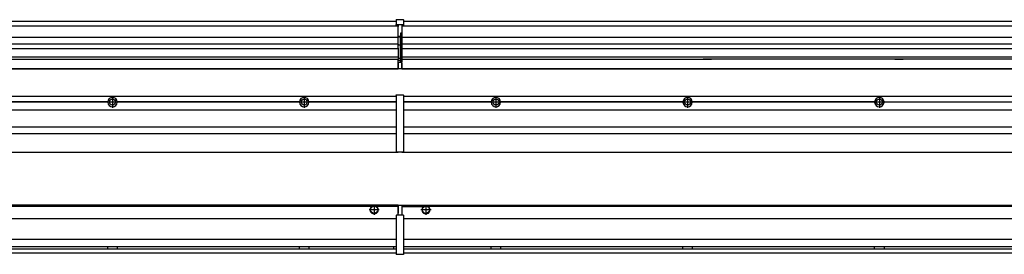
# Model space of a CAD drawing. Header units: inches. Extents: x -381 to 15845, y -418 to 176.
# Tile 21 of 35: x 1673 to 2700, y -171 to 73. Entities that reach past the tile are written whole.
import ezdxf

# ---------------------------------------------------------------- set-up
doc = ezdxf.new("R2010")
doc.units = ezdxf.units.IN
doc.linetypes.add('DOT_CENTER', pattern=[14, 12, -1, 0, -1])
doc.layers.add('1', color=7, linetype='Continuous')

# ---------------------------------------------------------------- blocks, each defined once
blk = doc.blocks.new('Modulo_izq__L-KT___16', base_point=(624.4, -70.9))
at = {"color": 7, "linetype": 'Continuous'}
for p, q in [((658.4, -6.5), (2065.9, -6.5)), ((2039.2, -6.5), (2039.2, -6.5)), ((2039.2, -6.5), (2046.6, -6.5)), ((2046.7, -6.5), (2046.6, -6.5)), ((2065.9, -5.2), (2066, -5.1)), ((2065.9, -5.2), (2065.9, -5.2)), ((2065.9, -5.3), (2065.9, -5.2)), ((2065.9, -5.3), (2065.9, -5.5)), ((2065.9, -5.5), (2065.9, -44.2)), ((2066, -5.1), (2066.1, -5)), ((2066, -5.1), (2066, -5.1)), ((2066, -5.1), (2066, -5.1)), ((2066.1, -5), (2066.2, -5)), ((2066.1, -5), (2066.1, -5)), ((2066.2, -5), (2073.4, -5)), ((2073.4, -5), (2073.4, -5)), ((2073.5, -5), (2073.4, -5)), ((2073.5, -5.1), (2073.5, -5)), ((2073.6, -5.1), (2073.5, -5.1)), ((2073.6, -5.1), (2073.6, -5.1)), ((2073.6, -5.2), (2073.6, -5.1)), ((2073.6, -5.2), (2073.6, -5.2)), ((2073.6, -5.3), (2073.6, -5.2)), ((2073.6, -5.3), (2073.6, -5.5)), ((2073.6, -5.5), (2073.6, -44.2)), ((1765, -12.2), (1574.8, -12.2)), ((1765, -12.5), (1574.8, -12.5)), ((1765, -12.8), (1574.8, -12.8)), ((1765, -12.2), (1765, -12.5)), ((1765, -12.5), (1765, -12.8)), ((1965, -12.2), (1774.8, -12.2)), ((1774.8, -12.5), (1774.8, -12.2)), ((1774.8, -12.8), (1774.8, -12.5)), ((1965, -12.5), (1774.8, -12.5)), ((1965, -12.8), (1774.8, -12.8)), ((1965, -12.2), (1965, -12.5)), ((1965, -12.5), (1965, -12.8)), ((1972.7, -10.9), (1972.7, -11)), ((2065.9, -12.2), (1974.8, -12.2)), ((1974.8, -12.5), (1974.8, -12.2)), ((2065.9, -12.5), (1974.8, -12.5)), ((1974.8, -12.8), (1974.8, -12.5)), ((2065.9, -12.8), (1974.8, -12.8)), ((658.4, -20.8), (2065.9, -20.8)), ((658.4, -38.5), (2065.9, -38.5)), ((658.4, -45.5), (2065.9, -45.5)), ((2065.9, -44.2), (2065.9, -44.5)), ((2065.9, -44.5), (2065.9, -44.5)), ((2065.9, -44.5), (2065.9, -55.2)), ((2073.6, -44.2), (2073.6, -44.5)), ((2073.6, -44.5), (2073.6, -55.2)), ((2073.6, -44.5), (2073.6, -44.5)), ((2065.9, -55.2), (2065.9, -55.2)), ((2065.9, -55.2), (2065.9, -55.7)), ((2065.9, -55.7), (2065.9, -64)), ((2073.6, -55.2), (2073.6, -55.7)), ((2073.6, -55.2), (2073.6, -55.2)), ((2073.6, -55.7), (2073.6, -64)), ((658.4, -65), (2067.9, -65)), ((2065.9, -64), (2065.9, -64.3)), ((2065.9, -64.3), (2065.9, -64.4)), ((2065.9, -64.3), (2065.9, -64.3)), ((2065.9, -64.4), (2066, -64.4)), ((2066, -64.4), (2066, -64.5)), ((2066, -64.5), (2066.1, -64.5)), ((2066, -64.5), (2066, -64.5)), ((2066.1, -64.5), (2066.2, -64.5)), ((2066.1, -64.5), (2066.1, -64.5)), ((2066.2, -64.5), (2073.4, -64.5)), ((2067.9, -64.5), (2067.9, -65)), ((2073.4, -64.5), (2073.4, -64.5)), ((2073.5, -64.5), (2073.4, -64.5)), ((2073.5, -64.5), (2073.5, -64.5)), ((2073.6, -64.5), (2073.5, -64.5)), ((2073.6, -64), (2073.6, -64.3)), ((2073.6, -64.3), (2073.6, -64.4)), ((2073.6, -64.3), (2073.6, -64.3)), ((2073.6, -64.4), (2073.6, -64.5)), ((2073.6, -64.4), (2073.6, -64.4))]:
    blk.add_line(p, q, dxfattribs=at)
for centre in [(1769.9, -12.5), (1969.9, -12.5)]:
    blk.add_circle(centre, 3.15, dxfattribs=at)
for centre, start, end in [((1769.9, -12.5), 3.5101, 176.4899), ((1969.9, -12.5), 3.5101, 176.4899), ((1769.9, -12.5), 183.5101, 356.4899), ((1969.9, -12.5), 183.5101, 356.4899)]:
    blk.add_arc(centre, 4.9, start, end, dxfattribs=at)
at = {"layer": '1', "color": 2, "linetype": 'DOT_CENTER'}
for p, q in [((1769.9, -6.6), (1769.9, -18.4)), ((1769.9, -8.4), (1769.9, -16.7)), ((1969.9, -6.6), (1969.9, -18.4)), ((1969.9, -8.4), (1969.9, -16.7)), ((1775.8, -12.5), (1764, -12.5)), ((1774.1, -12.5), (1765.8, -12.5)), ((1975.8, -12.5), (1964, -12.5)), ((1974.1, -12.5), (1965.8, -12.5))]:
    blk.add_line(p, q, dxfattribs=at)
blk = doc.blocks.new('Modulos_intermedio__FL-14___23', base_point=(2071.9, -65))
at = {"color": 7, "linetype": 'Continuous'}
for p, q in [((2073.6, -6.5), (3465.9, -6.5)), ((2093.2, -6.5), (2093.2, -6.5)), ((2093.2, -6.5), (2100.6, -6.5)), ((2100.7, -6.5), (2100.6, -6.5)), ((2165, -12.2), (2073.6, -12.2)), ((2165, -12.5), (2073.6, -12.5)), ((2165, -12.8), (2073.6, -12.8)), ((2165, -12.5), (2165, -12.2)), ((2165, -12.8), (2165, -12.5)), ((2167.2, -10.9), (2167.2, -11)), ((2167.2, -14.1), (2167.2, -14.1)), ((2365, -12.2), (2174.8, -12.2)), ((2174.8, -12.2), (2174.8, -12.5)), ((2365, -12.5), (2174.8, -12.5)), ((2174.8, -12.5), (2174.8, -12.8)), ((2365, -12.8), (2174.8, -12.8)), ((2365, -12.5), (2365, -12.2)), ((2365, -12.8), (2365, -12.5)), ((2565, -12.2), (2374.8, -12.2)), ((2374.8, -12.2), (2374.8, -12.5)), ((2565, -12.5), (2374.8, -12.5)), ((2374.8, -12.5), (2374.8, -12.8)), ((2565, -12.8), (2374.8, -12.8)), ((2565, -12.5), (2565, -12.2)), ((2565, -12.8), (2565, -12.5)), ((2574.8, -12.2), (2765, -12.2)), ((2574.8, -12.2), (2574.8, -12.5)), ((2765, -12.5), (2574.8, -12.5)), ((2574.8, -12.5), (2574.8, -12.8)), ((2765, -12.8), (2574.8, -12.8)), ((2073.6, -20.8), (3465.9, -20.8)), ((2073.6, -38.5), (3465.9, -38.5)), ((2073.6, -45.5), (3465.9, -45.5)), ((2071.9, -64.5), (2071.9, -65)), ((2071.9, -65), (3467.9, -65))]:
    blk.add_line(p, q, dxfattribs=at)
for centre in [(2169.9, -12.5), (2369.9, -12.5), (2569.9, -12.5)]:
    blk.add_circle(centre, 3.15, dxfattribs=at)
for centre, start, end in [((2169.9, -12.5), 3.5101, 176.4899), ((2369.9, -12.5), 3.5101, 176.4899), ((2569.9, -12.5), 3.5101, 176.4899), ((2169.9, -12.5), 183.5101, 356.4899), ((2369.9, -12.5), 183.5101, 356.4899), ((2569.9, -12.5), 183.5101, 356.4899)]:
    blk.add_arc(centre, 4.9, start, end, dxfattribs=at)
at = {"layer": '1', "color": 2, "linetype": 'DOT_CENTER'}
for p, q in [((2169.9, -6.6), (2169.9, -18.4)), ((2169.9, -8.4), (2169.9, -16.7)), ((2369.9, -6.6), (2369.9, -18.4)), ((2369.9, -8.4), (2369.9, -16.7)), ((2569.9, -6.6), (2569.9, -18.4)), ((2569.9, -8.4), (2569.9, -16.7)), ((2175.8, -12.5), (2164, -12.5)), ((2174.1, -12.5), (2165.8, -12.5)), ((2375.8, -12.5), (2364, -12.5)), ((2374.1, -12.5), (2365.8, -12.5)), ((2575.8, -12.5), (2564, -12.5)), ((2574.1, -12.5), (2565.8, -12.5))]:
    blk.add_line(p, q, dxfattribs=at)
blk = doc.blocks.new('L-148__27', base_point=(624.4, -93))
for name, p in [('Modulo_izq__L-KT___16', (624.4, -70.9)), ('Modulos_intermedio__FL-14___23', (2071.9, -65))]:
    blk.add_blockref(name, p)
blk = doc.blocks.new('Alzado2', base_point=(2899, -49))
blk.add_blockref('L-148__27', (624.4, -93))
blk = doc.blocks.new('Modulo_izq__L-KT___34', base_point=(624.4, 22))
at = {"color": 7, "linetype": 'Continuous'}
for p, q in [((658.4, 72), (2065.9, 72)), ((2065.9, 73.3), (2066, 73.4)), ((2065.9, 73.3), (2065.9, 73.3)), ((2065.9, 73.2), (2065.9, 73.3)), ((2065.9, 73.2), (2065.9, 73.2)), ((2065.9, 73.2), (2065.9, 73.2)), ((2065.9, 73.2), (2065.9, 68.3)), ((2066, 73.4), (2066.1, 73.5)), ((2066, 73.4), (2066, 73.4)), ((2066, 73.4), (2066, 73.4)), ((2066.1, 73.5), (2066.2, 73.5)), ((2066.1, 73.5), (2066.1, 73.5)), ((2066.2, 73.5), (2073.4, 73.5)), ((2073.4, 73.5), (2073.4, 73.5)), ((2073.5, 73.5), (2073.4, 73.5)), ((2073.5, 73.4), (2073.5, 73.5)), ((2073.6, 73.4), (2073.5, 73.4)), ((2073.6, 73.4), (2073.6, 73.4)), ((2073.6, 73.3), (2073.6, 73.4)), ((2073.6, 73.3), (2073.6, 73.3)), ((2073.6, 73.2), (2073.6, 73.3)), ((2073.6, 73.2), (2073.6, 73.2)), ((2073.6, 73.2), (2073.6, 73.2)), ((2073.6, 73.2), (2073.6, 68.3)), ((778.9, 67), (2067.9, 67)), ((2065.9, 68.3), (2066, 68.4)), ((2065.9, 68.3), (2065.9, 68.4)), ((2065.9, 68.3), (2065.9, 68.3)), ((2065.9, 68.2), (2065.9, 68.3)), ((2065.9, 68.3), (2065.9, 68.2)), ((2065.9, 68.2), (2065.9, 68)), ((2065.9, 68), (2065.9, 67.7)), ((2065.9, 67.7), (2065.9, 67.7)), ((2065.9, 67.6), (2065.9, 67.7)), ((2066, 67.6), (2065.9, 67.6)), ((2066, 68.4), (2066.1, 68.5)), ((2066, 68.4), (2066.1, 68.5)), ((2066, 68.4), (2066, 68.4)), ((2066, 68.4), (2066, 68.4)), ((2066, 68.4), (2066, 68.4)), ((2066, 67.6), (2066, 67.6)), ((2066, 67.5), (2066, 67.6)), ((2066.1, 67.5), (2066, 67.5)), ((2066.1, 68.5), (2066.2, 68.5)), ((2066.1, 68.5), (2066.1, 68.5)), ((2066.1, 67.5), (2066.1, 67.5)), ((2066.2, 67.5), (2066.1, 67.5)), ((2066.2, 68.5), (2073.4, 68.5)), ((2066.2, 67.5), (2067.9, 67.5)), ((2067.9, 68), (2067.9, 67)), ((2067.9, 67), (2067.9, 66.5)), ((2067.9, 55.4), (2067.9, 66.5)), ((2071.6, 68), (2071.6, 60.4)), ((2071.6, 67.5), (2073.4, 67.5)), ((2073.4, 68.5), (2073.4, 68.5)), ((2073.5, 68.5), (2073.4, 68.5)), ((2073.4, 67.5), (2073.5, 67.5)), ((2073.4, 67.5), (2073.4, 67.5)), ((2073.6, 68.4), (2073.5, 68.5)), ((2073.5, 68.4), (2073.5, 68.5)), ((2073.6, 68.4), (2073.5, 68.4)), ((2073.5, 67.5), (2073.6, 67.6)), ((2073.5, 67.5), (2073.5, 67.5)), ((2073.6, 68.4), (2073.6, 68.4)), ((2073.6, 68.4), (2073.6, 68.4)), ((2073.6, 68.3), (2073.6, 68.4)), ((2073.6, 68.3), (2073.6, 68.4)), ((2073.6, 68.3), (2073.6, 68.3)), ((2073.6, 68.2), (2073.6, 68.3)), ((2073.6, 68.3), (2073.6, 68.2)), ((2073.6, 68.2), (2073.6, 68)), ((2073.6, 68), (2073.6, 67.7)), ((2073.6, 67.7), (2073.6, 67.7)), ((2073.6, 67.6), (2073.6, 67.7)), ((2073.6, 67.6), (2073.6, 67.6)), ((2073.6, 67.6), (2073.6, 67.6)), ((808.2, 55.2), (2067.9, 55.2)), ((2070.2, 56), (2067.9, 56)), ((2067.9, 55.5), (2070.2, 55.5)), ((2067.9, 55.4), (2067.9, 55.2)), ((2067.9, 47.8), (2067.9, 55.2)), ((2071.6, 59.5), (2070.2, 59.5)), ((2070.2, 55.5), (2070.2, 47)), ((2070.4, 59.5), (2070.4, 56.5)), ((2070.4, 56.3), (2070.4, 56.5)), ((2070.4, 56.2), (2070.4, 56.2)), ((2070.4, 56.2), (2070.4, 55.5)), ((2070.4, 47), (2070.4, 55.5)), ((2071.6, 60.4), (2071.9, 60.4)), ((2071.6, 59.3), (2071.6, 59.5)), ((2071.6, 59.5), (2071.9, 59.5)), ((2071.6, 47), (2071.6, 59.3)), ((2067.9, 47.8), (808.2, 47.8)), ((808.2, 43.4), (2067.9, 43.4)), ((2067.9, 47.8), (2067.9, 47.5)), ((2067.9, 43.9), (2067.9, 47.5)), ((2070.2, 47), (2067.9, 47)), ((2067.9, 43.9), (2067.9, 43.4)), ((2067.9, 43.4), (2067.9, 42.4)), ((2067.9, 42.4), (2067.9, 36.1)), ((2070.2, 47), (2070.4, 47)), ((2070.4, 47), (2071.6, 47)), ((2070.4, 34), (2070.4, 47)), ((2071.9, 47), (2071.6, 47)), ((2071.6, 32.6), (2071.6, 47)), ((779.1, 32.2), (2067.9, 32.2)), ((2067.9, 34.5), (794.4, 34.5)), ((2067.9, 36.1), (2067.9, 34.5)), ((2067.9, 34.5), (2067.9, 34.4)), ((2067.9, 34.4), (2067.9, 32.2)), ((2070.2, 33), (2067.9, 33)), ((2067.9, 32.2), (2067.9, 32.2)), ((2067.9, 30.6), (2067.9, 32.2)), ((2070.2, 30.9), (2067.9, 30.9)), ((2070.2, 30.9), (2070.3, 30.9)), ((2070.3, 30.9), (2070.4, 30.8)), ((2070.4, 32.7), (2070.4, 34)), ((2070.4, 32.7), (2070.4, 32)), ((2070.4, 30.7), (2070.4, 32)), ((2070.4, 31.9), (2071.6, 31.9)), ((2070.4, 30.8), (2070.4, 30.8)), ((2071.6, 31.9), (2071.6, 32.6)), ((2071.6, 31.9), (2071.6, 30.3)), ((2071.6, 31.9), (2071.9, 31.8)), ((658.4, 22.5), (2067.9, 22.5)), ((658.4, 22), (2067.9, 22)), ((2067.9, 27.5), (2067.9, 30.6)), ((2067.9, 30.6), (2067.9, 30.6)), ((2067.9, 29), (2067.9, 30.6)), ((2067.9, 29), (2070.2, 29)), ((2067.9, 29), (2067.9, 23)), ((2067.9, 28.5), (2067.9, 28.5)), ((2067.9, 27.5), (2067.9, 27.5)), ((2067.9, 27.5), (2067.9, 27)), ((2067.9, 23), (2067.9, 27)), ((2067.9, 23.5), (2067.9, 23.5)), ((2067.9, 23), (2067.9, 22.5)), ((2067.9, 23), (2067.9, 22.5)), ((2067.9, 22.2), (2067.9, 22.5)), ((2067.9, 22.5), (2071.4, 22.5)), ((2067.9, 22.2), (2067.9, 22)), ((2070.2, 29), (2071.6, 29)), ((2070.4, 30.8), (2070.4, 30.7)), ((2070.4, 29), (2070.4, 30.7)), ((2071.9, 28.1), (2071.4, 27.9)), ((2071.6, 30.3), (2071.6, 29)), ((2071.9, 28.9), (2071.6, 29)), ((2071.6, 28), (2071.6, 23)), ((2071.6, 23.8), (2071.9, 23.9)), ((2071.6, 23), (2071.6, 22.7))]:
    blk.add_line(p, q, dxfattribs=at)
for centre, start, end in [((2070.2, 56.3), 270, 0), ((2070.2, 32.7), 0, 90), ((2071.4, 22.7), 270, 0)]:
    blk.add_arc(centre, 0.25, start, end, dxfattribs=at)
blk = doc.blocks.new('Modulos_intermedio__FL-14___41', base_point=(2071.9, 22))
at = {"color": 7, "linetype": 'Continuous'}
for p, q in [((2073.6, 72), (3465.9, 72)), ((2071.9, 67.5), (2071.9, 67)), ((2071.9, 67), (2071.9, 67)), ((2071.9, 67), (2071.9, 66.5)), ((2071.9, 67), (3467.9, 67)), ((2071.9, 66.5), (2071.9, 55.4)), ((2071.9, 55.4), (2071.9, 55.2)), ((2071.9, 55.2), (3467.9, 55.2)), ((2071.9, 55.2), (2071.9, 47.8)), ((3467.9, 47.8), (2071.9, 47.8)), ((2071.9, 47.8), (2071.9, 47.5)), ((2071.9, 47.5), (2071.9, 43.9)), ((2071.9, 43.9), (2071.9, 43.4)), ((2071.9, 43.4), (3467.9, 43.4)), ((2071.9, 43.4), (2071.9, 42.4)), ((2071.9, 42.4), (2071.9, 36.1)), ((2071.9, 36.1), (2071.9, 34.5)), ((3467.9, 34.5), (2071.9, 34.5)), ((2071.9, 34.5), (2071.9, 34.4)), ((2071.9, 34.4), (2071.9, 32.2)), ((2071.9, 27.5), (2071.9, 32.2)), ((2071.9, 32.2), (2071.9, 32.2)), ((2071.9, 32.2), (2386.2, 32.2)), ((2394.9, 32.2), (2386.2, 32.2)), ((2386.2, 32.2), (2394.9, 32.2)), ((2386.2, 32.2), (2386.2, 32.2)), ((2386.2, 32.2), (2394.9, 32.2)), ((2386.2, 32.2), (2386.2, 32.2)), ((2394.9, 32.2), (2394.9, 32.2)), ((2394.9, 32.2), (2394.9, 32.2)), ((2586.2, 32.2), (2394.9, 32.2)), ((2586.2, 32.2), (2586.2, 32.2)), ((2586.2, 32.2), (2594.9, 32.2)), ((2594.9, 32.2), (2586.2, 32.2)), ((2586.2, 32.2), (2594.9, 32.2)), ((2586.2, 32.2), (2586.2, 32.2)), ((2594.9, 32.2), (2594.9, 32.2)), ((2594.9, 32.2), (2594.9, 32.2)), ((2786.2, 32.2), (2594.9, 32.2)), ((2071.9, 27.5), (2071.9, 27)), ((2071.9, 23), (2071.9, 27)), ((2071.9, 23), (2071.9, 22.5)), ((2071.9, 22.5), (2071.9, 22.2)), ((2071.9, 22.5), (3467.9, 22.5)), ((2071.9, 22.2), (2071.9, 22)), ((2071.9, 22), (3467.9, 22))]:
    blk.add_line(p, q, dxfattribs=at)
blk = doc.blocks.new('L-148__45', base_point=(624.4, 22))
for name, p in [('Modulo_izq__L-KT___34', (624.4, 22)), ('Modulos_intermedio__FL-14___41', (2071.9, 22))]:
    blk.add_blockref(name, p)
blk = doc.blocks.new('Inferior2', base_point=(2899, 47.7))
blk.add_blockref('L-148__45', (624.4, 22))
blk = doc.blocks.new('Modulo_izq__L-KT___52', base_point=(624.4, -171.5))
at = {"color": 7, "linetype": 'Continuous'}
for p, q in [((2067.9, -120), (783.3, -120)), ((2040.5, -121.5), (808.8, -121.5)), ((2041.5, -121), (2040.5, -121.5)), ((2042.9, -120.7), (2041.5, -121)), ((2044.4, -121), (2042.9, -120.7)), ((2045.3, -121.5), (2044.4, -121)), ((2067.9, -121.5), (2045.3, -121.5)), ((2067.9, -121.5), (2067.9, -120)), ((2071.4, -120.5), (2067.9, -120.5)), ((2067.9, -120.5), (2067.9, -121)), ((2067.9, -121), (2067.9, -128.6)), ((2067.9, -121.5), (2067.9, -121.5)), ((2067.9, -128.6), (2067.9, -121.5)), ((2067.9, -122.5), (2067.9, -122.5)), ((2071.6, -120.7), (2071.6, -121)), ((2071.6, -121), (2071.6, -130)), ((2071.6, -121.8), (2071.9, -121.9)), ((2065.9, -130.6), (2066, -130.6)), ((2065.9, -130.7), (2065.9, -130.6)), ((2065.9, -130.7), (2065.9, -131)), ((2065.9, -130.7), (2065.9, -130.7)), ((2065.9, -131), (2065.9, -171)), ((2066, -130.5), (2066.1, -130.5)), ((2066, -130.6), (2066, -130.5)), ((2066, -130.6), (2066, -130.6)), ((2066.1, -130.5), (2066.2, -130.5)), ((2066.1, -130.5), (2066.1, -130.5)), ((2067.9, -130.5), (2066.2, -130.5)), ((2067.9, -126.5), (2067.9, -126.5)), ((2067.9, -130.5), (2067.9, -128.6)), ((2067.9, -128.6), (2067.9, -128.6)), ((2071.6, -130.5), (2067.9, -130.5)), ((2071.6, -128.9), (2071.9, -129)), ((2071.6, -130), (2071.6, -130.3)), ((2071.6, -130.3), (2071.6, -130.5)), ((2073.4, -130.5), (2071.6, -130.5)), ((2073.4, -130.5), (2073.4, -130.5)), ((2073.5, -130.5), (2073.4, -130.5)), ((2073.5, -130.5), (2073.5, -130.5)), ((2073.6, -130.6), (2073.5, -130.5)), ((2073.6, -130.6), (2073.6, -130.6)), ((2073.6, -130.6), (2073.6, -130.6)), ((2073.6, -130.7), (2073.6, -130.6)), ((2073.6, -130.7), (2073.6, -130.7)), ((2073.6, -130.7), (2073.6, -131)), ((2073.6, -131), (2073.6, -171)), ((781.4, -134), (2065.9, -134)), ((781.2, -163.2), (2065.9, -163.2)), ((2065.9, -156), (781.4, -156)), ((1765, -163.3), (1765, -163.2)), ((1765, -163.5), (1765, -163.3)), ((1765, -164.2), (1765, -163.5)), ((1765, -164.7), (1765, -164.2)), ((1774.8, -163.2), (1774.8, -163.3)), ((1774.8, -163.3), (1774.8, -163.5)), ((1774.8, -163.5), (1774.8, -164.2)), ((1774.8, -164.2), (1774.8, -164.7)), ((1965, -163.3), (1965, -163.2)), ((1965, -163.5), (1965, -163.3)), ((1965, -164.2), (1965, -163.5)), ((1965, -165), (1965, -164.2)), ((1974.8, -163.2), (1974.8, -163.3)), ((1974.8, -163.3), (1974.8, -163.6)), ((1974.8, -163.6), (1974.8, -164.2)), ((1974.8, -164.2), (1974.8, -164.6)), ((2062.9, -163.7), (2063, -163.4)), ((2062.9, -163.7), (2062.9, -164.2)), ((2062.9, -164.2), (2062.9, -165.2)), ((2063, -163.4), (2063.2, -163.2)), ((658.4, -170), (2065.9, -170)), ((779.7, -165.7), (2065.9, -165.7)), ((1765, -165), (1765, -164.7)), ((1765, -165.7), (1765, -165)), ((1765, -165.7), (1765, -165.7)), ((1774.8, -164.7), (1774.8, -165.4)), ((1774.8, -165.4), (1774.8, -165.7)), ((1774.8, -165.7), (1774.8, -165.7)), ((1965, -165.7), (1965, -165)), ((1965, -165.7), (1965, -165.7)), ((1974.8, -164.6), (1974.8, -165.5)), ((1974.8, -165.5), (1974.8, -165.6)), ((1974.8, -165.6), (1974.8, -165.7)), ((2062.9, -165.2), (2063, -165.5)), ((2063, -165.5), (2063.2, -165.7)), ((2065.9, -171), (2065.9, -171.2)), ((2065.9, -171.2), (2065.9, -171.3)), ((2065.9, -171.3), (2066, -171.4)), ((2065.9, -171.3), (2065.9, -171.3)), ((2066, -171.4), (2066.1, -171.5)), ((2066, -171.4), (2066, -171.4)), ((2066, -171.4), (2066, -171.4)), ((2066.1, -171.5), (2066.2, -171.5)), ((2066.1, -171.5), (2066.1, -171.5)), ((2073.4, -171.5), (2066.2, -171.5)), ((2073.4, -171.5), (2073.4, -171.5)), ((2073.5, -171.5), (2073.4, -171.5)), ((2073.5, -171.4), (2073.5, -171.5)), ((2073.6, -171.4), (2073.5, -171.4)), ((2073.6, -171), (2073.6, -171.2)), ((2073.6, -171.2), (2073.6, -171.3)), ((2073.6, -171.3), (2073.6, -171.4)), ((2073.6, -171.3), (2073.6, -171.3)), ((2073.6, -171.4), (2073.6, -171.4))]:
    blk.add_line(p, q, dxfattribs=at)
for radius in [4, 3.7]:
    blk.add_circle((2042.9, -125), radius, dxfattribs=at)
for centre, radius, start, end in [((2042.9, -125), 4.25, 124.5603, 55.4397), ((2071.4, -120.7), 0.25, 0, 90)]:
    blk.add_arc(centre, radius, start, end, dxfattribs=at)
at = {"layer": '1', "color": 2, "linetype": 'DOT_CENTER'}
for p, q in [((2042.9, -119.7), (2042.9, -130.2)), ((2042.9, -120), (2042.9, -130)), ((2048.2, -125), (2037.7, -125)), ((2047.9, -125), (2037.9, -125))]:
    blk.add_line(p, q, dxfattribs=at)
blk = doc.blocks.new('Modulos_intermedio__FL-14___58', base_point=(2071.9, -171.5))
at = {"color": 7, "linetype": 'Continuous'}
for p, q in [((2071.9, -120), (2071.9, -121.5)), ((2071.9, -120), (3467.9, -120)), ((2071.9, -121.5), (2071.9, -130.5)), ((2071.9, -121.5), (2094.5, -121.5)), ((2094.5, -121.5), (2095.5, -121)), ((2095.5, -121), (2096.9, -120.7)), ((2096.9, -120.7), (2098.4, -121)), ((2098.4, -121), (2099.3, -121.5)), ((3440.5, -121.5), (2099.3, -121.5)), ((2073.6, -134), (3465.9, -134)), ((3465.9, -156), (2073.6, -156)), ((2073.6, -163.2), (3465.9, -163.2)), ((2165, -163.3), (2165, -163.2)), ((2165, -163.6), (2165, -163.3)), ((2165, -164.2), (2165, -163.6)), ((2165, -164.6), (2165, -164.2)), ((2174.8, -163.2), (2174.8, -163.3)), ((2174.8, -163.3), (2174.8, -163.5)), ((2174.8, -163.5), (2174.8, -164.2)), ((2174.8, -164.2), (2174.8, -164.7)), ((2365, -163.3), (2365, -163.2)), ((2365, -163.5), (2365, -163.3)), ((2365, -164.2), (2365, -163.5)), ((2365, -164.7), (2365, -164.2)), ((2374.8, -163.2), (2374.8, -163.3)), ((2374.8, -163.3), (2374.8, -163.5)), ((2374.8, -163.5), (2374.8, -164.2)), ((2374.8, -164.2), (2374.8, -164.7)), ((2565, -163.3), (2565, -163.2)), ((2565, -163.5), (2565, -163.3)), ((2565, -164.2), (2565, -163.5)), ((2565, -164.7), (2565, -164.2)), ((2574.8, -163.2), (2574.8, -163.3)), ((2574.8, -163.3), (2574.8, -163.5)), ((2574.8, -163.5), (2574.8, -164.2)), ((2574.8, -164.2), (2574.8, -164.7)), ((2073.6, -165.7), (3465.9, -165.7)), ((2073.6, -170), (3465.9, -170)), ((2165, -165.6), (2165, -164.6)), ((2165, -165.7), (2165, -165.6)), ((2174.8, -164.7), (2174.8, -165.4)), ((2174.8, -165.4), (2174.8, -165.7)), ((2174.8, -165.7), (2174.8, -165.7)), ((2365, -165.4), (2365, -164.7)), ((2365, -165.7), (2365, -165.4)), ((2365, -165.7), (2365, -165.7)), ((2374.8, -164.7), (2374.8, -165.4)), ((2374.8, -165.4), (2374.8, -165.7)), ((2374.8, -165.7), (2374.8, -165.7)), ((2565, -165.4), (2565, -164.7)), ((2565, -165.7), (2565, -165.4)), ((2565, -165.7), (2565, -165.7)), ((2574.8, -164.7), (2574.8, -165.4)), ((2574.8, -165.4), (2574.8, -165.7)), ((2574.8, -165.7), (2574.8, -165.7))]:
    blk.add_line(p, q, dxfattribs=at)
for radius in [4, 3.7]:
    blk.add_circle((2096.9, -125), radius, dxfattribs=at)
blk.add_arc((2096.9, -125), 4.25, 124.5603, 55.4397, dxfattribs=at)
at = {"layer": '1', "color": 2, "linetype": 'DOT_CENTER'}
for p, q in [((2096.9, -119.7), (2096.9, -130.2)), ((2096.9, -120), (2096.9, -130)), ((2102.2, -125), (2091.7, -125)), ((2101.9, -125), (2091.9, -125))]:
    blk.add_line(p, q, dxfattribs=at)
blk = doc.blocks.new('L-148__61', base_point=(624.4, -171.5))
for name, p in [('Modulo_izq__L-KT___52', (624.4, -171.5)), ('Modulos_intermedio__FL-14___58', (2071.9, -171.5))]:
    blk.add_blockref(name, p)
blk = doc.blocks.new('Superior1', base_point=(2899, -145.7))
blk.add_blockref('L-148__61', (624.4, -171.5))

msp = doc.modelspace()

# ---------------------------------------------------------------- block references
for name, p in [('Inferior2', (2899, 47.7)), ('Alzado2', (2899, -49)), ('Superior1', (2899, -145.7))]:
    msp.add_blockref(name, p)

doc.saveas('drawing.dxf')
